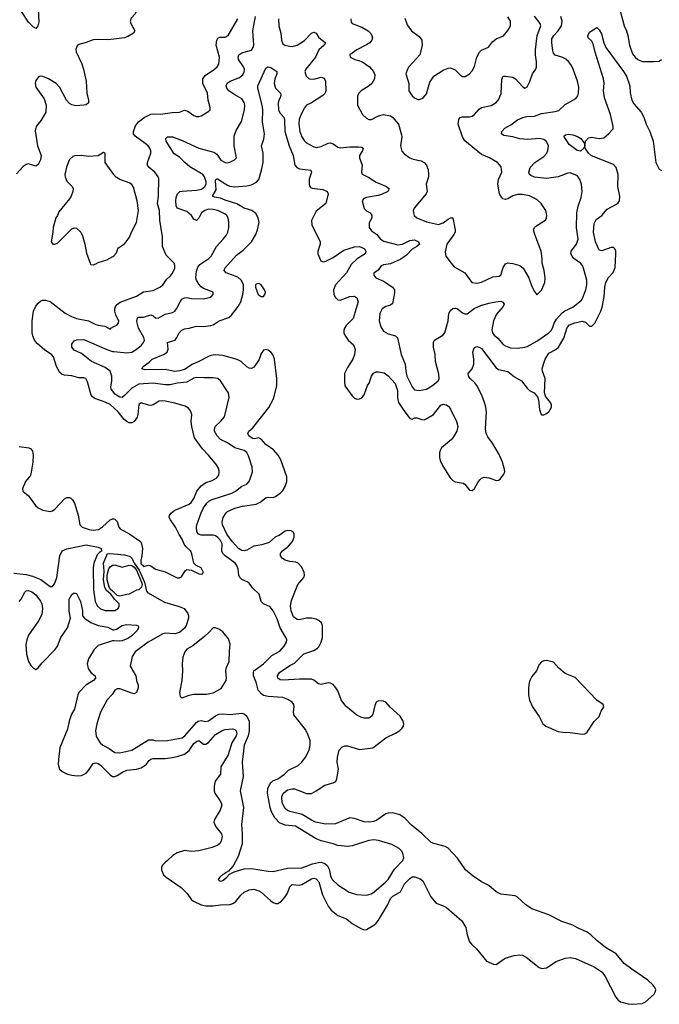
# Model space of a CAD drawing. Header units: inches. Extents: x 2323201 to 2563958, y 895391 to 1023096.
# Tile 5 of 196: x 2339216 to 2344553, y 1005609 to 1013822. Entities that reach past the tile are written whole.
import ezdxf

# ---------------------------------------------------------------- set-up
doc = ezdxf.new("R2010")
doc.units = ezdxf.units.IN
doc.header["$MEASUREMENT"] = 0
for name, color, linetype in [('C3030', 7, 'Continuous'), ('C3031', 7, 'Continuous'), ('C3040', 7, 'Continuous'), ('C3041', 7, 'Continuous')]:
    doc.layers.add(name, color=color, linetype=linetype)

msp = doc.modelspace()

# ---------------------------------------------------------------- linework, layer by layer
at = {"layer": 'C3030', "color": 5}
for points, elevation in [([(2339290.1, 1010000), (2339263.8, 1009970), (2339239.1, 1009910), (2339242.8, 1009890), (2339290, 1009850.4), (2339347.2, 1009770), (2339370, 1009750.3), (2339410, 1009730.3), (2339470, 1009720.3), (2339490, 1009724.9), (2339510, 1009739.5), (2339590, 1009825.3), (2339610, 1009835.3), (2339630, 1009835.3), (2339642.8, 1009830), (2339657, 1009817), (2339673.6, 1009790), (2339703.9, 1009690), (2339716.5, 1009610), (2339736.4, 1009590), (2339794.8, 1009570), (2339830, 1009565.5), (2339874.5, 1009570), (2339907.4, 1009592.6), (2339970, 1009650.3), (2339990, 1009658.7), (2340000, 1009657.6)], 260), ([(2339166.5, 1009206.5), (2339270, 1009195), (2339321.2, 1009181.2), (2339391.5, 1009151.5), (2339470, 1009094.9), (2339490, 1009093.4), (2339510, 1009122), (2339524.5, 1009170), (2339549.9, 1009350), (2339570, 1009392.8), (2339610, 1009409.1), (2339770, 1009443.2), (2339870, 1009421.1), (2339895.5, 1009410), (2339899.1, 1009390), (2339881.1, 1009378.9), (2339862.8, 1009357.2), (2339835.3, 1009290), (2339828.1, 1009250), (2339832.4, 1009067.6), (2339845, 1008970), (2339866, 1008930), (2339890, 1008908.1), (2339930, 1008893.4), (2340000, 1008893)], 240), ([(2340000, 1008997.3), (2339974.8, 1009030), (2339940.2, 1009060.2), (2339925.8, 1009085.8), (2339915.1, 1009150), (2339921.1, 1009221.1), (2339914.4, 1009290), (2339949.7, 1009370.3), (2340000, 1009366.1)], 240), ([(2340000, 1009046.2), (2339974.2, 1009070), (2339961.1, 1009090), (2339945.1, 1009150), (2339946.1, 1009190), (2339958.9, 1009241.1), (2339970, 1009258.4), (2339988.9, 1009271.1), (2340000, 1009273.1)], 220), ([(2339210, 1008969.3), (2339230, 1008990.3), (2339256.5, 1009043.5), (2339270, 1009057.6), (2339290, 1009059.8), (2339316.2, 1009050), (2339350, 1009025), (2339390, 1008972.3), (2339399.1, 1008950), (2339406.3, 1008910), (2339400.2, 1008859.8), (2339372.6, 1008807.4), (2339290, 1008688.2), (2339273.9, 1008650), (2339265.9, 1008610), (2339271.6, 1008530), (2339289.4, 1008470), (2339310, 1008436.1), (2339330, 1008414.3), (2339350, 1008403.1), (2339370, 1008414.6), (2339402.4, 1008457.6), (2339512.1, 1008570), (2339530, 1008596.9), (2339559, 1008670), (2339613.9, 1008750), (2339640.4, 1008830), (2339628, 1008888), (2339629.8, 1008990), (2339650, 1009026.7), (2339670, 1009040.4), (2339690, 1009035.5), (2339722.4, 1008970), (2339739.8, 1008890), (2339739.6, 1008850), (2339756.9, 1008830), (2339810, 1008793.4), (2339870, 1008768.7), (2339950, 1008755.9), (2339992.6, 1008732.6), (2340000, 1008733.7)], 220), ([(2340000, 1008641), (2339990, 1008641.4), (2339870, 1008601.2), (2339835.9, 1008570), (2339788.6, 1008490), (2339778.9, 1008450), (2339787.5, 1008410), (2339810, 1008378), (2339844.4, 1008350), (2339847.2, 1008330), (2339830.3, 1008310), (2339768.3, 1008270), (2339710.3, 1008210), (2339701.8, 1008190), (2339672.4, 1008070), (2339647.5, 1008030), (2339628.4, 1007970), (2339615.4, 1007904.6), (2339551.3, 1007750), (2339538.6, 1007650), (2339538, 1007610), (2339548.9, 1007570), (2339570, 1007550.3), (2339613.4, 1007530), (2339650, 1007519.7), (2339695, 1007515), (2339730, 1007518.2), (2339770, 1007537.8), (2339790, 1007560.2), (2339822.2, 1007610), (2339830, 1007617), (2339850, 1007622.6), (2339870, 1007617.2), (2339890, 1007604.2), (2339970, 1007522.2), (2339990, 1007510.1), (2340000, 1007509.6)], 220), ([(2340000, 1008215.8), (2339986.5, 1008193.5), (2339946.3, 1008150), (2339890, 1008046.6), (2339859, 1007950), (2339848.9, 1007890), (2339853.4, 1007850), (2339861.3, 1007830), (2339888.5, 1007790), (2339910, 1007772.2), (2339963.2, 1007743.2), (2340000, 1007716.3)], 240)]:
    msp.add_lwpolyline(points, dxfattribs=dict(at, elevation=elevation))
at = {"layer": 'C3031', "color": 5}
for points, elevation in [([(2339370.4, 1013910), (2339374.7, 1013805.3), (2339367.3, 1013770), (2339350, 1013749.4), (2339330, 1013759.5), (2339290, 1013800.7), (2339230, 1013889.6)], 240), ([(2340000, 1013659.3), (2339950, 1013653.8), (2339870, 1013657.5), (2339830, 1013654.4), (2339770, 1013630.8), (2339710, 1013615.8), (2339694.9, 1013605.1), (2339683.7, 1013576.3), (2339686.2, 1013553.8), (2339734.8, 1013454.8), (2339748.2, 1013410), (2339770.2, 1013310), (2339776, 1013210), (2339790.5, 1013150), (2339790, 1013129), (2339770, 1013112.7), (2339751.7, 1013108.3), (2339684.2, 1013104.2), (2339650, 1013111.6), (2339630, 1013123.6), (2339606.3, 1013150), (2339550, 1013257), (2339519.5, 1013290), (2339456, 1013330), (2339410, 1013349.5), (2339390, 1013352.3), (2339373.7, 1013346.3), (2339350, 1013315.3), (2339345.5, 1013290), (2339350, 1013258), (2339420.6, 1013160.6), (2339437.6, 1013110), (2339433.4, 1013050), (2339394.7, 1012985.3), (2339352.7, 1012930), (2339344.8, 1012895.2), (2339365.3, 1012770), (2339393.6, 1012690), (2339390, 1012654), (2339370, 1012615.1), (2339350, 1012599.5), (2339290, 1012618.7), (2339270, 1012615.1), (2339243.4, 1012596.6), (2339190, 1012536)], 260), ([(2340000, 1012531.3), (2339929.5, 1012629.5), (2339928.4, 1012708.4), (2339914.6, 1012714.6), (2339870, 1012685.2), (2339790, 1012680.9), (2339729.4, 1012689.4), (2339673.2, 1012686.8), (2339659.1, 1012680.9), (2339630, 1012655.3), (2339607.1, 1012592.9), (2339592.4, 1012530), (2339594.9, 1012510), (2339610, 1012476), (2339654, 1012430), (2339662, 1012410), (2339659.5, 1012390), (2339644.2, 1012350), (2339631, 1012329), (2339541.1, 1012218.9), (2339530, 1012188.7), (2339516, 1012170), (2339494.8, 1012090), (2339493.4, 1012050), (2339478.8, 1011970), (2339491, 1011951), (2339510, 1011950.8), (2339530, 1011958.8), (2339650, 1012078.8), (2339670, 1012087.3), (2339690, 1012084), (2339724.9, 1012050), (2339739.2, 1012019.2), (2339759.5, 1011950), (2339773.8, 1011873.8), (2339802.8, 1011790), (2339810, 1011781), (2339830, 1011776), (2339850, 1011786.8), (2339870, 1011797.3), (2339941.5, 1011818.5), (2339994.2, 1011845.8), (2340000, 1011852.2)], 280), ([(2340000, 1010584.7), (2339970, 1010612.3), (2339930, 1010632.8), (2339842.8, 1010662.8), (2339819.7, 1010679.7), (2339811.6, 1010690), (2339782.6, 1010802.6), (2339767.9, 1010827.9), (2339750, 1010835.1), (2339710, 1010834.7), (2339650, 1010851.5), (2339590, 1010857.6), (2339570, 1010862.9), (2339550, 1010878), (2339522, 1010930), (2339498.5, 1011010), (2339481.7, 1011030), (2339426.5, 1011066.5), (2339360.7, 1011120.7), (2339338.5, 1011150), (2339324.5, 1011184.5), (2339319.8, 1011210), (2339320.6, 1011310), (2339331.6, 1011390), (2339350, 1011433.4), (2339370, 1011458.9), (2339390, 1011473.7), (2339410, 1011482.4), (2339430, 1011483.8), (2339470, 1011470.4), (2339595.1, 1011375.1), (2339647.5, 1011347.5), (2339690.8, 1011330.8), (2339790, 1011310.2), (2339850, 1011278.9), (2339870, 1011272.9), (2339925.6, 1011265.6), (2339970, 1011241), (2339975.1, 1011250), (2340000, 1011262)], 260), ([(2340000, 1010712.7), (2339979.9, 1010739.9), (2339976.3, 1010756.3), (2339984.2, 1010810), (2339984.7, 1010850), (2339969.9, 1010890), (2339930, 1010921.2), (2339815.9, 1010970), (2339730, 1011038), (2339670, 1011066.2), (2339650.7, 1011090), (2339650, 1011115.8), (2339670, 1011143.2), (2339690, 1011151.7), (2339750, 1011153.8), (2339943.7, 1011070), (2339990, 1011055.4), (2340000, 1011054.5)], 240), ([(2339210, 1010260.9), (2339291, 1010250), (2339310, 1010241.6), (2339323.9, 1010223.9), (2339327.4, 1010190), (2339324.4, 1010130), (2339309.2, 1010030.8), (2339298.9, 1010010), (2339290.1, 1010000)], 260)]:
    msp.add_lwpolyline(points, dxfattribs=dict(at, elevation=elevation))
at = {"layer": 'C3040', "color": 5}
for points, elevation in [([(2340000, 1009657.6), (2340010, 1009656.5), (2340030, 1009635.5), (2340042, 1009590), (2340055.2, 1009575.2), (2340135.5, 1009530), (2340215.4, 1009475.4), (2340230, 1009460.7), (2340239.1, 1009410), (2340236, 1009350), (2340225.9, 1009310), (2340227.2, 1009292.8), (2340230, 1009283.1), (2340247.9, 1009267.9), (2340250, 1009260.7), (2340290, 1009273.4), (2340310, 1009267.3), (2340350, 1009239.3), (2340430, 1009216.5), (2340530, 1009166), (2340550, 1009166.7), (2340565.8, 1009174.2), (2340595.6, 1009224.4), (2340610, 1009236.3), (2340650.6, 1009230.6), (2340710, 1009198.8), (2340730, 1009196), (2340740.4, 1009199.6), (2340748.7, 1009210), (2340730, 1009248.7), (2340689.3, 1009269.3), (2340669.5, 1009289.5), (2340653.2, 1009366.8), (2340642.7, 1009390), (2340604.9, 1009424.9), (2340588, 1009448), (2340572.3, 1009490), (2340547, 1009527), (2340516.8, 1009590), (2340473.8, 1009650), (2340464.1, 1009670), (2340464.5, 1009690), (2340481.1, 1009710), (2340509.7, 1009730), (2340630, 1009782), (2340646.2, 1009793.8), (2340670, 1009829), (2340694.1, 1009890), (2340730, 1009935.2), (2340770, 1009962.9), (2340821.6, 1009978.4), (2340860.1, 1010000)], 260), ([(2340000, 1007716.3), (2340010, 1007709), (2340050, 1007706.7), (2340150, 1007730.3), (2340290, 1007816.6), (2340330, 1007814.7), (2340350, 1007806.5), (2340450, 1007809.2), (2340570, 1007832.9), (2340594.8, 1007850), (2340690, 1007960.2), (2340703.5, 1007970), (2340730, 1007976.9), (2340770, 1007969.3), (2340790, 1007974.5), (2340850, 1008016.6), (2340878.4, 1008030), (2340910, 1008033.5), (2340970, 1008026.2), (2341070, 1008037), (2341090, 1008031.9), (2341110, 1008013.6), (2341129, 1007970), (2341130.1, 1007890), (2341122, 1007850), (2341088.8, 1007770), (2341071.7, 1007630), (2341081.3, 1007510), (2341056.4, 1007390), (2341082.3, 1007250), (2341067.2, 1007110), (2341072.8, 1007030), (2341072, 1006948), (2341038, 1006842), (2340995.6, 1006764.4), (2340959.3, 1006720.7), (2340938, 1006710), (2340923.5, 1006696.5), (2340910, 1006692.7), (2340886, 1006670), (2340871.3, 1006650), (2340880.7, 1006640.7), (2340890, 1006636), (2340910, 1006642.8), (2340944, 1006670), (2340965.2, 1006694.8), (2341004.5, 1006715.5), (2341090, 1006738), (2341150, 1006741.5), (2341290, 1006719.2), (2341330, 1006717.6), (2341450, 1006746.2), (2341570, 1006748.6), (2341659.4, 1006780.6), (2341710, 1006793.6), (2341730, 1006794.4), (2341763, 1006783), (2341783.3, 1006763.3), (2341796.6, 1006736.6), (2341810, 1006680.5), (2341823.5, 1006650), (2341870, 1006606), (2341966, 1006546), (2341990, 1006535.8), (2342030, 1006525.8), (2342110, 1006519.6), (2342148.6, 1006531.4), (2342170, 1006544.9), (2342271.3, 1006630), (2342290, 1006650.4), (2342343.6, 1006736.4), (2342411.8, 1006810), (2342419.6, 1006830), (2342412.8, 1006870), (2342402.4, 1006890), (2342382.9, 1006910), (2342321.8, 1006941.8), (2342210, 1006975.3), (2342170, 1006980.9), (2342130, 1006976.8), (2341990, 1006931), (2341950, 1006925.1), (2341870, 1006932.8), (2341830, 1006948), (2341730, 1006971.8), (2341690, 1006990.9), (2341515.6, 1007095.6), (2341430, 1007104.9), (2341384, 1007124), (2341343.7, 1007163.7), (2341316.2, 1007216.2), (2341305, 1007250), (2341284.3, 1007370), (2341287.2, 1007410), (2341298.7, 1007441.3), (2341310, 1007458), (2341327.6, 1007472.4), (2341370, 1007491.4), (2341424.4, 1007530), (2341458.1, 1007561.9), (2341538.5, 1007601.5), (2341570.7, 1007629.3), (2341601.1, 1007670), (2341629.7, 1007730), (2341638, 1007770), (2341639.2, 1007810), (2341620.9, 1007860.9), (2341600.4, 1007900.4), (2341503.5, 1008023.5), (2341500.7, 1008050), (2341507, 1008090), (2341502, 1008110), (2341489.3, 1008130), (2341452.7, 1008152.7), (2341410, 1008168.4), (2341290, 1008176.3), (2341250, 1008186.1), (2341235.6, 1008195.6), (2341205.7, 1008230), (2341190, 1008296.2), (2341167, 1008350), (2341165.4, 1008374.6), (2341170.7, 1008390), (2341180, 1008400), (2341250, 1008450.2), (2341320.7, 1008519.3), (2341386.4, 1008553.6), (2341422.8, 1008597.2), (2341442, 1008630), (2341443.5, 1008650), (2341437.7, 1008670), (2341388.4, 1008748.4), (2341363.5, 1008823.5), (2341331.5, 1008891.5), (2341305.8, 1008925.8), (2341250.9, 1008950.9), (2341230, 1008969.4), (2341214.7, 1009030), (2341160.5, 1009080.5), (2341130, 1009122), (2341114.3, 1009134.3), (2341070, 1009153.7), (2341052.6, 1009170), (2341045.3, 1009190), (2341038.7, 1009238.7), (2341027.2, 1009270), (2341013.7, 1009290), (2340930.7, 1009350), (2340910.6, 1009370), (2340903.6, 1009390), (2340904, 1009450), (2340890, 1009479.3), (2340870, 1009503.9), (2340850, 1009516.7), (2340830, 1009521.2), (2340730, 1009521.3), (2340708.7, 1009530), (2340693.8, 1009553.8), (2340690.7, 1009590), (2340694.4, 1009610), (2340728.8, 1009710), (2340749.2, 1009750.8), (2340778.5, 1009790), (2340794.9, 1009805.1), (2340820.7, 1009819.3), (2340986.7, 1009873.3), (2341016.1, 1009890), (2341069.3, 1009930.7), (2341112.1, 1009947.9), (2341130.7, 1009970), (2341141.4, 1010000)], 240), ([(2340000, 1007509.6), (2340010, 1007509), (2340030, 1007516.6), (2340073.2, 1007546.8), (2340110, 1007562.8), (2340190, 1007571.5), (2340230, 1007583), (2340269.8, 1007610), (2340295.7, 1007644.3), (2340310, 1007655.3), (2340330, 1007660.1), (2340430, 1007659.1), (2340487.2, 1007667.2), (2340530, 1007676.1), (2340590, 1007696.8), (2340630, 1007726.3), (2340670, 1007783.7), (2340690, 1007802.4), (2340710, 1007808.6), (2340750, 1007779.8), (2340770, 1007779.2), (2340790, 1007793.5), (2340850, 1007858.7), (2340910, 1007895.1), (2340930, 1007902.1), (2340990, 1007908.5), (2341010, 1007901.8), (2341021.2, 1007890), (2341027.1, 1007870), (2341021.7, 1007850), (2340986.5, 1007790), (2340955.6, 1007690), (2340893.4, 1007590), (2340890.1, 1007530), (2340847.5, 1007470), (2340837.7, 1007430), (2340838.3, 1007390), (2340843.5, 1007370), (2340886.8, 1007310), (2340897.2, 1007290), (2340901.1, 1007270), (2340888.3, 1007230), (2340840.9, 1007150), (2340836.5, 1007130), (2340851, 1007090), (2340900.6, 1007030), (2340905.4, 1007010), (2340896.3, 1006970), (2340884.3, 1006950), (2340870, 1006937.7), (2340822.2, 1006917.8), (2340710, 1006890.7), (2340650, 1006883.5), (2340590, 1006891.6), (2340530, 1006873.1), (2340492.2, 1006850), (2340450, 1006807.8), (2340425.5, 1006790), (2340406.4, 1006770), (2340399.5, 1006750), (2340399.5, 1006730), (2340416.5, 1006690), (2340438.3, 1006670), (2340563.5, 1006583.5), (2340613.1, 1006533.1), (2340650, 1006480.6), (2340664.7, 1006470), (2340730, 1006440.2), (2340770, 1006430.9), (2340830, 1006430.8), (2340890, 1006438.8), (2340970, 1006441.5), (2340994.7, 1006450), (2341015.2, 1006464.8), (2341060, 1006520), (2341090, 1006545.5), (2341130, 1006563.9), (2341170, 1006568.4), (2341210, 1006557.1), (2341230, 1006545.4), (2341310, 1006471.4), (2341330, 1006458.6), (2341350, 1006451.4), (2341370, 1006451.5), (2341399.7, 1006470), (2341430, 1006506.3), (2341450, 1006536.5), (2341471, 1006589), (2341490, 1006608.3), (2341550, 1006604.4), (2341570, 1006608.6), (2341650, 1006655.3), (2341670, 1006661.8), (2341690, 1006656.2), (2341711.7, 1006631.7), (2341743.2, 1006523.2), (2341790, 1006428.5), (2341815.4, 1006395.4), (2341870, 1006351.4), (2341941.5, 1006321.5), (2341990, 1006283.6), (2342062.6, 1006242.6), (2342090, 1006231.8), (2342110, 1006232), (2342170, 1006270.2), (2342190, 1006286.7), (2342210, 1006312.6), (2342284.7, 1006435.3), (2342310, 1006492.8), (2342330, 1006510.8), (2342393.2, 1006546.8), (2342426.6, 1006613.4), (2342470, 1006659.3), (2342490, 1006672.6), (2342513.5, 1006673.5), (2342557.1, 1006657.1), (2342578.4, 1006638.4), (2342646.3, 1006506.3), (2342690, 1006451.8), (2342750.2, 1006430.2), (2342775.6, 1006415.6), (2342905.4, 1006305.4), (2342937.5, 1006250), (2342948.6, 1006190), (2342970.2, 1006130), (2342985.3, 1006110), (2343029.4, 1006069.4), (2343110.6, 1005970), (2343170, 1005944.6), (2343190, 1005942.6), (2343265.2, 1005994.8), (2343342.6, 1006017.4), (2343390, 1006021.2), (2343410, 1006018.1), (2343441.4, 1006001.4), (2343550, 1005916.5), (2343572.5, 1005907.5), (2343610, 1005912.4), (2343693, 1005967), (2343765.8, 1005994.2), (2343810, 1005998.6), (2343852.1, 1005992.1), (2344010, 1005922.3), (2344076.7, 1005876.7), (2344101.1, 1005841.1), (2344190.2, 1005670.2), (2344210, 1005643.1), (2344228, 1005630), (2344293.2, 1005613.2), (2344330, 1005609.4), (2344410, 1005617.2), (2344437.3, 1005630), (2344510, 1005694.4), (2344519.2, 1005710), (2344522.3, 1005730), (2344516.4, 1005750), (2344502.6, 1005770), (2344456.9, 1005810), (2344322, 1005902), (2344259.6, 1005950), (2344192, 1006030), (2344102.8, 1006082.8), (2344030, 1006141.3), (2343981.3, 1006190), (2343950, 1006210.8), (2343870, 1006246.2), (2343830, 1006269.8), (2343738.8, 1006298.8), (2343630, 1006354.8), (2343490, 1006405.3), (2343438.8, 1006438.8), (2343370, 1006501.7), (2343350, 1006513.5), (2343230, 1006528.8), (2343190, 1006547.4), (2343130, 1006599.3), (2343070, 1006631.4), (2342998.8, 1006678.8), (2342936.4, 1006730), (2342870, 1006827.1), (2342790, 1006912), (2342766.2, 1006926.2), (2342670, 1006949.8), (2342650, 1006960.4), (2342570, 1007034.3), (2342483.8, 1007103.8), (2342430, 1007162), (2342388.6, 1007188.6), (2342330, 1007205.7), (2342290, 1007203.8), (2342270, 1007197.1), (2342195.1, 1007144.9), (2342170, 1007135.3), (2342130, 1007129.4), (2342090, 1007131.8), (2342010, 1007160.2), (2341970, 1007165.2), (2341850, 1007113.5), (2341768.6, 1007111.4), (2341684.4, 1007130), (2341650, 1007145.6), (2341573, 1007193), (2341470, 1007218.5), (2341450, 1007226), (2341430, 1007242.2), (2341405.7, 1007290), (2341402.5, 1007337.5), (2341404.5, 1007350), (2341416.3, 1007370), (2341450, 1007397.4), (2341490, 1007407.4), (2341510, 1007406.3), (2341610, 1007367.8), (2341650, 1007369.1), (2341690, 1007389), (2341761.8, 1007438.2), (2341830, 1007456), (2341852.7, 1007467.3), (2341861.5, 1007490), (2341874.6, 1007570), (2341865, 1007630), (2341867.9, 1007672.1), (2341882, 1007730), (2341904.6, 1007755.4), (2341930, 1007766.7), (2341950, 1007766.5), (2342050, 1007735.2), (2342160.9, 1007750), (2342270, 1007833.4), (2342352.3, 1007870), (2342387.7, 1007892.3), (2342407.6, 1007912.4), (2342417.4, 1007930), (2342421, 1007950), (2342416.4, 1007970), (2342390, 1008012.8), (2342307.5, 1008087.5), (2342270, 1008129.6), (2342250, 1008137.4), (2342210, 1008140.5), (2342191.4, 1008128.6), (2342177.6, 1008102.4), (2342163.5, 1008030), (2342152.3, 1008010), (2342130, 1007995.9), (2342090, 1007995.2), (2342063.1, 1008003.1), (2342030, 1008022), (2341936.3, 1008096.3), (2341896.8, 1008150), (2341870, 1008224.5), (2341854.7, 1008250), (2341830, 1008276), (2341810, 1008287.4), (2341790, 1008289.8), (2341730, 1008277.8), (2341710, 1008282.8), (2341670, 1008313), (2341650, 1008320.2), (2341550, 1008320.7), (2341413.1, 1008313.1), (2341390, 1008315.5), (2341368.7, 1008328.7), (2341367.4, 1008350), (2341382.9, 1008377.1), (2341470, 1008434.7), (2341510, 1008454.9), (2341587.5, 1008532.5), (2341670, 1008561.8), (2341700.8, 1008579.2), (2341711.8, 1008590), (2341730, 1008628.9), (2341742.5, 1008670), (2341741.3, 1008770), (2341733.3, 1008790), (2341713, 1008810), (2341690, 1008821.6), (2341650, 1008831), (2341610, 1008829.5), (2341550, 1008815.9), (2341530, 1008819.5), (2341500.9, 1008840.9), (2341479.8, 1008890), (2341474.6, 1008930), (2341483.8, 1008976.2), (2341535.1, 1009110), (2341587.6, 1009170), (2341592.8, 1009190), (2341589.7, 1009210), (2341570, 1009256.2), (2341538.4, 1009290), (2341518.6, 1009298.6), (2341470, 1009303.1), (2341430, 1009314.7), (2341408.2, 1009328.2), (2341399.6, 1009339.6), (2341392.8, 1009350), (2341392.8, 1009370), (2341409, 1009391), (2341459.7, 1009430), (2341492.6, 1009470), (2341506, 1009506), (2341505.4, 1009530), (2341496.3, 1009550), (2341479.6, 1009559.6), (2341450, 1009561.2), (2341430, 1009554.8), (2341379.4, 1009520.6), (2341350, 1009508.4), (2341297.4, 1009462.6), (2341236.8, 1009443.2), (2341168.3, 1009431.7), (2341110, 1009397.2), (2341090, 1009391), (2341070, 1009394.5), (2341041.3, 1009410), (2340990, 1009466.4), (2340944.7, 1009530), (2340908.2, 1009610), (2340904.7, 1009630), (2340913, 1009670), (2340938.3, 1009710), (2340950, 1009720.3), (2341010, 1009748.1), (2341074.5, 1009765.5), (2341190, 1009779.8), (2341223.1, 1009796.9), (2341270, 1009834), (2341290, 1009839), (2341330, 1009837.8), (2341350, 1009844.8), (2341390, 1009872.8), (2341410, 1009894.4), (2341430, 1009928.9), (2341444.5, 1009970), (2341445.2, 1010000)], 220), ([(2342808.8, 1010000), (2342810, 1009998), (2342830, 1009978.4), (2342850, 1009968.5), (2342916.5, 1009956.5), (2342930, 1009948), (2342970, 1009897.1), (2342990, 1009896.4), (2343010, 1009912.7), (2343037.6, 1009962.4), (2343055.3, 1009984.7), (2343070, 1009997.3), (2343076.4, 1010000)], 220), ([(2343133.2, 1010000), (2343190, 1009979), (2343210, 1009980.3), (2343225.1, 1009990), (2343232.8, 1010000)], 220), ([(2340000, 1009366.1), (2340090, 1009358.5), (2340130, 1009348.5), (2340141, 1009341), (2340152, 1009332), (2340170.6, 1009290), (2340211.4, 1009231.4), (2340257.2, 1009130), (2340274.3, 1009054.3), (2340283.3, 1009043.3), (2340423.7, 1008963.7), (2340547.6, 1008927.6), (2340586.7, 1008910), (2340617.3, 1008870), (2340624.7, 1008850), (2340624.5, 1008830), (2340605.4, 1008770), (2340590, 1008747.4), (2340550, 1008710.9), (2340510, 1008700.8), (2340430, 1008704.1), (2340410, 1008699.9), (2340286.7, 1008630), (2340178, 1008550), (2340154, 1008510), (2340137.6, 1008430), (2340184.9, 1008350), (2340190.6, 1008310), (2340203, 1008270), (2340203, 1008250), (2340190.6, 1008210), (2340170, 1008199.3), (2340150, 1008203.7), (2340050, 1008241.5), (2340030, 1008241.5), (2340008.7, 1008230), (2340000, 1008215.8)], 240), ([(2340000, 1009273.1), (2340010, 1009274.9), (2340070, 1009256.2), (2340130, 1009273.6), (2340150, 1009270), (2340170, 1009254.6), (2340190, 1009229.8), (2340232.3, 1009130), (2340237, 1009110), (2340233.4, 1009090), (2340210, 1009067.3), (2340190, 1009062.8), (2340130, 1009031.2), (2340110, 1009026.8), (2340050, 1009013.6), (2340030, 1009018.5), (2340000, 1009046.2)], 220), ([(2340000, 1008893), (2340010, 1008892.9), (2340037.8, 1008910), (2340045.5, 1008930), (2340045.2, 1008950), (2340007.5, 1008987.5), (2340000, 1008997.3)], 240), ([(2340000, 1008733.7), (2340022.8, 1008737.2), (2340070, 1008768.4), (2340110, 1008778.5), (2340191.5, 1008771.5), (2340204.9, 1008764.9), (2340208.2, 1008750), (2340197.4, 1008730), (2340150, 1008682.7), (2340118.1, 1008661.9), (2340070, 1008642.3), (2340050, 1008639), (2340000, 1008641)], 220)]:
    msp.add_lwpolyline(points, dxfattribs=dict(at, elevation=elevation))
for points, elevation in [([(2340850, 1008749), (2340830, 1008749), (2340794.8, 1008710), (2340759.9, 1008680.1), (2340660.3, 1008599.7), (2340609.3, 1008570.7), (2340594, 1008550), (2340576.1, 1008503.9), (2340570.4, 1008450), (2340574.4, 1008390), (2340568.7, 1008310), (2340547.7, 1008210), (2340556, 1008176), (2340570, 1008166), (2340630, 1008188.4), (2340670, 1008197), (2340775.6, 1008195.6), (2340830, 1008206), (2340895.5, 1008244.5), (2340937.6, 1008310), (2340942.4, 1008330), (2340935.3, 1008390), (2340942, 1008418), (2340964.7, 1008470), (2340965.6, 1008554.4), (2340973.2, 1008613.2), (2340958, 1008658), (2340910, 1008715.3), (2340877.5, 1008737.5)], 260), ([(2343610, 1008476), (2343590, 1008474.7), (2343570, 1008465.1), (2343550, 1008444.5), (2343528.4, 1008390), (2343490, 1008343.7), (2343472, 1008310), (2343466.7, 1008290), (2343460.7, 1008250), (2343460.2, 1008190), (2343470, 1008147.3), (2343494.9, 1008090), (2343550.3, 1008010), (2343581.7, 1007950), (2343606, 1007930), (2343710, 1007884.1), (2343750, 1007878.2), (2343810, 1007877.3), (2343910, 1007861.7), (2343930, 1007865.3), (2343950, 1007878.4), (2344010, 1007968.2), (2344051.8, 1008010), (2344066.2, 1008053.8), (2344089.2, 1008090), (2344084, 1008110), (2344030, 1008147.3), (2343850, 1008335.6), (2343767.8, 1008370), (2343714.1, 1008414.1), (2343670, 1008462.4)], 220)]:
    msp.add_lwpolyline(points, close=True, dxfattribs=dict(at, elevation=elevation))
at = {"layer": 'C3041', "color": 5}
for points, elevation in [([(2340000, 1013938.3), (2340070, 1013920.2), (2340150, 1013912.3), (2340187.7, 1013890), (2340178, 1013870), (2340145.1, 1013834.9), (2340138, 1013810), (2340143.2, 1013790), (2340176.4, 1013730), (2340166, 1013710), (2340119.3, 1013680.7), (2340090.7, 1013669.3), (2340000, 1013659.3)], 260), ([(2344212.6, 1013950), (2344259.5, 1013770), (2344278.4, 1013730), (2344290, 1013691.3), (2344303.1, 1013610), (2344330, 1013538), (2344350, 1013510.4), (2344374, 1013490), (2344410, 1013472.4), (2344507.8, 1013472.2), (2344550, 1013477.3), (2344569.6, 1013490.4)], 240), ([(2340000, 1011054.5), (2340110, 1011044.2), (2340150, 1011049.4), (2340188.6, 1011070), (2340232.5, 1011107.5), (2340249.8, 1011130), (2340256.5, 1011150), (2340252.2, 1011170), (2340205.9, 1011250), (2340194.1, 1011305.9), (2340195.5, 1011324.5), (2340202.7, 1011337.3), (2340210, 1011342), (2340250, 1011342), (2340310, 1011359.7), (2340330, 1011352.3), (2340350, 1011334.9), (2340370, 1011332.4), (2340430, 1011366), (2340490, 1011378.8), (2340509.7, 1011390), (2340525.1, 1011410), (2340553.3, 1011470), (2340569.9, 1011490.1), (2340590, 1011501.5), (2340610, 1011504.1), (2340650, 1011497.2), (2340750, 1011494.4), (2340810, 1011507.7), (2340829, 1011530), (2340828.7, 1011550), (2340750, 1011579.1), (2340730, 1011593.3), (2340710, 1011616.8), (2340691.3, 1011650), (2340686, 1011670), (2340690, 1011724.9), (2340702.6, 1011757.4), (2340719.9, 1011780.1), (2340794, 1011830), (2340812.8, 1011850), (2340857.2, 1011930), (2340914.5, 1011990), (2340938.1, 1012021.9), (2340951.7, 1012050), (2340960.7, 1012090), (2340962, 1012130), (2340955.5, 1012170), (2340944.4, 1012190), (2340930, 1012200.8), (2340870, 1012229.8), (2340830, 1012238.9), (2340790, 1012240.3), (2340760.3, 1012230), (2340733.8, 1012210), (2340710, 1012167.3), (2340690, 1012146.3), (2340670, 1012157.7), (2340648.9, 1012190), (2340610, 1012221), (2340529, 1012249), (2340521, 1012270), (2340518, 1012310), (2340521.4, 1012338.6), (2340531.6, 1012370), (2340552, 1012388), (2340570, 1012393), (2340690, 1012400.1), (2340731.9, 1012408.1), (2340761.5, 1012430), (2340770.4, 1012450), (2340770.9, 1012470), (2340757.8, 1012510), (2340743, 1012530), (2340634.7, 1012594.7), (2340592.5, 1012630), (2340550, 1012674.5), (2340504, 1012704), (2340437.7, 1012810), (2340435.6, 1012830), (2340450, 1012844.4), (2340490, 1012844.6), (2340570, 1012815.6), (2340710, 1012750.2), (2340835.8, 1012715.8), (2340859.3, 1012699.3), (2340894.9, 1012650), (2340930, 1012630.3), (2340950, 1012628.9), (2340970, 1012634), (2341008.2, 1012651.8), (2341024.5, 1012670), (2341005.4, 1012770), (2341004.2, 1012850), (2341022.4, 1012897.6), (2341066.4, 1012973.6), (2341092.4, 1013070), (2341095.3, 1013110), (2341090, 1013131.8), (2341070, 1013162.2), (2341010, 1013194.9), (2340959.8, 1013230), (2340943.7, 1013250), (2340938.2, 1013270), (2340946.1, 1013293.9), (2340971.2, 1013308.8), (2341050, 1013339.8), (2341076.9, 1013363.1), (2341090, 1013386), (2341091.3, 1013410), (2341082.3, 1013430), (2341041.8, 1013490), (2341038.5, 1013510), (2341043.5, 1013530), (2341070, 1013545.5), (2341150, 1013569.2), (2341164.5, 1013590), (2341168, 1013610), (2341160.3, 1013730), (2341182.3, 1013850)], 240), ([(2341374.1, 1013830), (2341377.4, 1013770), (2341395.2, 1013710), (2341399.7, 1013650), (2341410, 1013621.3), (2341429.3, 1013609.3), (2341470, 1013601.2), (2341490, 1013599.5), (2341530, 1013608.5), (2341592.8, 1013647.2), (2341650, 1013708.9), (2341670, 1013719), (2341690, 1013710.4), (2341710, 1013676.9), (2341766.4, 1013630), (2341757, 1013610), (2341710.3, 1013570), (2341684.9, 1013510), (2341604.4, 1013410), (2341594.4, 1013390), (2341605.3, 1013350), (2341630, 1013328.9), (2341670, 1013327), (2341730, 1013343.1), (2341755.4, 1013335.4), (2341768.5, 1013308.5), (2341768.9, 1013230), (2341764.2, 1013210), (2341744.4, 1013190), (2341650, 1013129), (2341610.1, 1013109.9), (2341592.8, 1013087.2), (2341565.2, 1013034.8), (2341547.3, 1012990), (2341545, 1012950), (2341553.5, 1012890), (2341570, 1012843.7), (2341590, 1012813.1), (2341610, 1012794.9), (2341670, 1012761.1), (2341690, 1012754.9), (2341730, 1012764.2), (2341790, 1012792.8), (2341810, 1012794.3), (2341830, 1012787.4), (2341870, 1012759.6), (2341890, 1012752.3), (2341970, 1012761), (2342042.4, 1012762.4), (2342070, 1012757.4), (2342080.4, 1012750), (2342075.3, 1012730), (2342050.3, 1012690), (2342050.3, 1012670), (2342074, 1012610), (2342066.7, 1012550), (2342074.6, 1012534.6), (2342130, 1012505.3), (2342190, 1012466), (2342277.3, 1012430), (2342299.1, 1012410), (2342287.7, 1012390), (2342235.8, 1012364.2), (2342205.4, 1012354.6), (2342110, 1012339.2), (2342088, 1012330), (2342072.2, 1012310), (2342090, 1012248), (2342110, 1012228.4), (2342139.1, 1012210), (2342154.4, 1012190), (2342154, 1012170), (2342131.8, 1012128.2), (2342130.3, 1012090), (2342150, 1012061.7), (2342194.2, 1012034.2), (2342226.5, 1011990), (2342254.4, 1011974.4), (2342370, 1011943.7), (2342410, 1011951), (2342470, 1011981.2), (2342510, 1011986.7), (2342543.7, 1011970), (2342552, 1011950), (2342528.8, 1011930), (2342490, 1011908.2), (2342443, 1011857), (2342396.3, 1011823.7), (2342310, 1011785.7), (2342250, 1011778), (2342230.6, 1011770), (2342207.1, 1011732.9), (2342171, 1011709), (2342170.8, 1011690), (2342186.8, 1011670), (2342250, 1011640.3), (2342298.7, 1011610), (2342327, 1011590), (2342342.3, 1011570), (2342343.4, 1011543.4), (2342325.3, 1011454.7), (2342310, 1011439.7), (2342270, 1011431.1), (2342238.9, 1011410), (2342221.3, 1011370), (2342215.8, 1011310), (2342230, 1011259.1), (2342250, 1011225.3), (2342290, 1011202.4), (2342350, 1011186.4), (2342368.9, 1011168.9), (2342399.8, 1011030), (2342432, 1010950), (2342436.3, 1010890), (2342445.1, 1010850), (2342490, 1010760.5), (2342510, 1010735.8), (2342550.2, 1010730.2), (2342610, 1010739.6), (2342660.7, 1010770), (2342706.6, 1010810), (2342715.1, 1010824.9), (2342714.3, 1010865.7), (2342685.6, 1010970), (2342681.2, 1011030), (2342668.7, 1011091.3), (2342668.6, 1011131.4), (2342677, 1011150), (2342747.6, 1011190), (2342763.5, 1011210), (2342789.7, 1011310), (2342795.1, 1011370), (2342810, 1011396.4), (2342830, 1011413.1), (2342850, 1011416.5), (2342870, 1011410.3), (2342910, 1011377.8), (2342930, 1011368), (2342950, 1011368), (2343006.4, 1011413.6), (2343062.3, 1011437.7), (2343130, 1011457.4), (2343188.1, 1011468.1), (2343230, 1011473.4), (2343246.8, 1011466.8), (2343257.7, 1011450), (2343250.3, 1011430), (2343193.8, 1011366.2), (2343169.1, 1011310.9), (2343156.4, 1011236.4), (2343159.7, 1011210), (2343173.4, 1011190), (2343206.1, 1011166.1), (2343250, 1011113.1), (2343270, 1011100.3), (2343310, 1011085.5), (2343370, 1011082.6), (2343430, 1011090.3), (2343450, 1011096.9), (2343530, 1011141.1), (2343630, 1011210.3), (2343650, 1011228.9), (2343662.4, 1011250), (2343675.5, 1011290), (2343695.4, 1011324.6), (2343742.6, 1011377.4), (2343765.6, 1011394.4), (2343830, 1011424.4), (2343900.4, 1011479.6), (2343910, 1011490.5), (2343939.8, 1011570), (2343948.8, 1011611.2), (2343948.9, 1011650), (2343920.7, 1011750), (2343910.5, 1011770.5), (2343894, 1011790), (2343839.8, 1011830), (2343824.1, 1011850), (2343815.5, 1011870), (2343816.1, 1011890), (2343862.2, 1011950), (2343875.2, 1011990), (2343862.3, 1012090), (2343865, 1012210), (2343874.2, 1012265.8), (2343901.5, 1012338.5), (2343907.9, 1012390), (2343902.8, 1012450), (2343890, 1012489.6), (2343870, 1012518.7), (2343810, 1012543.6), (2343790, 1012542.4), (2343708, 1012512), (2343610, 1012498.7), (2343509.9, 1012509.9), (2343481.4, 1012521.4), (2343469.6, 1012530), (2343464, 1012550), (2343475.6, 1012590), (2343514.5, 1012630), (2343590, 1012682), (2343612.8, 1012710), (2343621.6, 1012730), (2343626.8, 1012770), (2343610, 1012806.8), (2343590, 1012821.8), (2343550.8, 1012830.8), (2343456.2, 1012823.8), (2343390, 1012827.3), (2343330, 1012845.2), (2343254.9, 1012854.9), (2343235.1, 1012870), (2343238.7, 1012890), (2343263.1, 1012916.9), (2343314.3, 1012945.7), (2343370, 1012985.5), (2343413, 1013007), (2343445.9, 1013014.1), (2343510, 1013017.2), (2343570, 1013039.1), (2343684.5, 1013055.5), (2343715.2, 1013064.8), (2343766.7, 1013113.3), (2343855.6, 1013164.4), (2343873.4, 1013186.6), (2343879.7, 1013210), (2343880.7, 1013259.3), (2343869.7, 1013310), (2343834.3, 1013410), (2343819.6, 1013439.6), (2343794.4, 1013474.4), (2343773.2, 1013493.2), (2343746.6, 1013506.6), (2343684.8, 1013524.8), (2343670, 1013543.6), (2343664.1, 1013564.1), (2343654.5, 1013630), (2343656.4, 1013663.6), (2343671.6, 1013690), (2343709.8, 1013730), (2343737.1, 1013770), (2343743.1, 1013810), (2343731.6, 1013850)], 240), ([(2341978.5, 1013830), (2341980.5, 1013800.5), (2341989.1, 1013789.1), (2342070, 1013760.3), (2342122, 1013730), (2342143, 1013710), (2342153, 1013690), (2342160.5, 1013670), (2342154.9, 1013650), (2342138, 1013630), (2342110, 1013611), (2342028.7, 1013570), (2341970.5, 1013530), (2341973.4, 1013510), (2341983.4, 1013503.4), (2342010.8, 1013490), (2342070, 1013473.4), (2342135.8, 1013430), (2342168.7, 1013390), (2342177.6, 1013362.4), (2342177, 1013330), (2342154.4, 1013290), (2342130.4, 1013270), (2342065.5, 1013230), (2342046, 1013210), (2342035.6, 1013184.4), (2342034.4, 1013110), (2342077.1, 1013030), (2342110, 1012999.3), (2342129.1, 1012989.1), (2342150, 1012990.3), (2342210, 1013021.2), (2342250, 1013030.2), (2342310, 1013019.6), (2342330, 1013007.2), (2342375.3, 1012950), (2342401.8, 1012861.8), (2342404.2, 1012844.2), (2342394.2, 1012770), (2342405.5, 1012725.5), (2342423.8, 1012703.8), (2342470, 1012669), (2342498.4, 1012658.4), (2342565.2, 1012645.2), (2342591.4, 1012631.4), (2342610.3, 1012610), (2342624, 1012570), (2342627.1, 1012530), (2342625.8, 1012510), (2342606.9, 1012450), (2342614.4, 1012390), (2342607.8, 1012370), (2342506.4, 1012250), (2342499.5, 1012230), (2342500.3, 1012210), (2342508.5, 1012190), (2342530.4, 1012170), (2342610, 1012135), (2342710, 1012114.6), (2342750, 1012128), (2342790, 1012159.1), (2342810, 1012168.8), (2342830.2, 1012170.2), (2342850.2, 1012070), (2342848.9, 1012050), (2342839, 1012030), (2342778.5, 1011950), (2342765.9, 1011885.9), (2342770.4, 1011850.4), (2342814.9, 1011790), (2342841.6, 1011761.6), (2342930, 1011710.4), (2342989.1, 1011629.1), (2343030, 1011623.1), (2343070, 1011631.7), (2343162.5, 1011677.5), (2343216.6, 1011683.4), (2343230, 1011690.8), (2343250, 1011754), (2343270, 1011786.4), (2343290, 1011792.9), (2343331.4, 1011788.6), (2343390, 1011771.5), (2343416.5, 1011750), (2343463.6, 1011670), (2343490, 1011597.3), (2343510, 1011554.8), (2343530, 1011526), (2343570, 1011566), (2343582, 1011590), (2343596.2, 1011630), (2343599.6, 1011670), (2343592.8, 1011730), (2343575.6, 1011790), (2343576.5, 1011830), (2343567.3, 1011890), (2343512.8, 1012030), (2343503.6, 1012070), (2343511.3, 1012088.7), (2343521.4, 1012098.6), (2343590, 1012140.5), (2343604.7, 1012155.3), (2343611.8, 1012170), (2343613.6, 1012190), (2343606.3, 1012230), (2343567.3, 1012290), (2343530, 1012322.4), (2343470, 1012352.4), (2343410, 1012364.7), (2343370, 1012364.4), (2343330, 1012353.5), (2343290, 1012327.7), (2343270, 1012321), (2343248.2, 1012328.2), (2343230, 1012349.6), (2343219.8, 1012370), (2343205.3, 1012450), (2343209.7, 1012490), (2343237.6, 1012550), (2343233.6, 1012593.6), (2343202.7, 1012630), (2343134.5, 1012670), (2343070, 1012698.8), (2342930, 1012811), (2342910, 1012843.6), (2342872.9, 1012950), (2342878.9, 1012990), (2342890, 1013006), (2342908.6, 1013011.4), (2342970, 1013011.3), (2342990, 1013017.8), (2343010, 1013030.3), (2343050, 1013074.9), (2343070, 1013089.1), (2343150, 1013106.5), (2343192.3, 1013130), (2343210, 1013152.4), (2343234.3, 1013205.7), (2343238, 1013322), (2343249.7, 1013350.3), (2343270, 1013351.8), (2343330, 1013343.6), (2343353.7, 1013330), (2343410, 1013263.8), (2343430, 1013250.5), (2343450, 1013262), (2343473.4, 1013306.6), (2343494.7, 1013370), (2343521.3, 1013410), (2343528.2, 1013430), (2343528.3, 1013470), (2343519.2, 1013530), (2343520.3, 1013570), (2343534.1, 1013690), (2343563.1, 1013770), (2343558.9, 1013790), (2343510.7, 1013850.7)], 260), ([(2342430, 1013834), (2342450, 1013778.8), (2342484, 1013730), (2342550, 1013682), (2342570.4, 1013650), (2342573.7, 1013610), (2342553.1, 1013530), (2342462.4, 1013430), (2342450.4, 1013410), (2342438.7, 1013370), (2342462.3, 1013290), (2342462.4, 1013230), (2342490, 1013187.7), (2342510, 1013170.5), (2342536.8, 1013156.8), (2342550, 1013156.3), (2342570, 1013164), (2342585.6, 1013174.4), (2342610, 1013204), (2342638.9, 1013301.1), (2342670, 1013350.8), (2342750, 1013401.6), (2342790, 1013418), (2342810, 1013419.1), (2342830, 1013413.4), (2342850, 1013404.9), (2342890, 1013362), (2342910, 1013348), (2342931.7, 1013348.3), (2342969.6, 1013370.4), (2342990, 1013394.8), (2343009.7, 1013430.3), (2343030.8, 1013510), (2343051, 1013550), (2343070, 1013569), (2343126, 1013594), (2343161.7, 1013638.3), (2343190, 1013661.3), (2343252.8, 1013687.2), (2343290, 1013730.6), (2343309.7, 1013770), (2343310.9, 1013810), (2343290, 1013845.1)], 280), ([(2340000, 1011262), (2340025.6, 1011274.4), (2340041, 1011290), (2340043.5, 1011310), (2340018.1, 1011358.1), (2340009.8, 1011390.2), (2340008.9, 1011410), (2340014.6, 1011430), (2340031, 1011449), (2340054.1, 1011465.9), (2340190, 1011515.3), (2340250, 1011553.4), (2340330, 1011562), (2340390, 1011594.9), (2340410, 1011610.4), (2340442.2, 1011657.8), (2340474.3, 1011685.7), (2340490, 1011707.3), (2340509.6, 1011750), (2340511.5, 1011771.5), (2340503.7, 1011790), (2340438.6, 1011858.6), (2340407.3, 1011930), (2340406.6, 1012010), (2340384.5, 1012150), (2340381.7, 1012230), (2340365.6, 1012290), (2340374.5, 1012350), (2340376.8, 1012496.8), (2340371.6, 1012511.6), (2340343.9, 1012550), (2340296.8, 1012590), (2340283.1, 1012610), (2340280.7, 1012630), (2340309.8, 1012710), (2340309.8, 1012730), (2340301.2, 1012750), (2340286.8, 1012770), (2340263.8, 1012790), (2340178.7, 1012850), (2340165.5, 1012870), (2340164.5, 1012890), (2340182.5, 1012937.5), (2340207.6, 1012970), (2340253.9, 1013006.1), (2340310, 1013033.7), (2340330, 1013037.7), (2340390, 1013035.1), (2340486.8, 1013046.8), (2340550, 1013049.3), (2340590, 1013066.7), (2340620, 1013060), (2340670, 1013022.4), (2340690, 1013014.4), (2340710, 1013014.4), (2340730, 1013019.5), (2340786.5, 1013053.5), (2340805.2, 1013070), (2340805.6, 1013090), (2340788.3, 1013150), (2340782.7, 1013210), (2340743.8, 1013290), (2340744.7, 1013330), (2340762.9, 1013357.1), (2340840.4, 1013410), (2340862.7, 1013430), (2340876.8, 1013450), (2340881.8, 1013510), (2340854, 1013610), (2340859.2, 1013650), (2340870, 1013668.4), (2340884.4, 1013675.6), (2340930, 1013675.6), (2340955.4, 1013690), (2341036.5, 1013830)], 260), ([(2343232.8, 1010000), (2343256, 1010030), (2343262.4, 1010050), (2343261.2, 1010070), (2343245.3, 1010130), (2343215.8, 1010195.8), (2343161.7, 1010290), (2343121.8, 1010341.8), (2343108.1, 1010370), (2343101, 1010410), (2343109.9, 1010550.1), (2343105, 1010590), (2343093.8, 1010630), (2343071.6, 1010690), (2343029.2, 1010770), (2343013.4, 1010793.4), (2342973.7, 1010830), (2342960.2, 1010850), (2342958.9, 1010870), (2342990, 1010910.3), (2343005, 1010950), (2343005.4, 1010990), (2342995.8, 1011050), (2343004, 1011076), (2343013.2, 1011086.8), (2343030, 1011095.3), (2343050, 1011091.4), (2343070, 1011080.2), (2343190, 1010919.1), (2343210, 1010905.6), (2343290, 1010887.1), (2343344.1, 1010844.1), (2343402, 1010810), (2343450, 1010748.5), (2343470, 1010730.4), (2343509.1, 1010709.1), (2343535.6, 1010675.6), (2343545.7, 1010650), (2343553.4, 1010570), (2343566, 1010530), (2343570, 1010526), (2343590, 1010526), (2343610, 1010536), (2343630, 1010551), (2343642.7, 1010570), (2343652, 1010590), (2343652, 1010610), (2343646, 1010630), (2343618.6, 1010658.6), (2343602.8, 1010682.8), (2343594.3, 1010710), (2343599.3, 1010830), (2343578, 1010890), (2343576.5, 1010910), (2343585.2, 1010950), (2343601.2, 1010990), (2343630, 1011040.7), (2343689.9, 1011070.1), (2343710.8, 1011089.2), (2343755.2, 1011164.8), (2343784.6, 1011255.4), (2343803.2, 1011276.8), (2343847.2, 1011292.8), (2343910, 1011307.2), (2343937.9, 1011297.9), (2343970, 1011266), (2343990, 1011265.4), (2344015.9, 1011290), (2344065.3, 1011390), (2344075.1, 1011424.9), (2344093.4, 1011510), (2344097.7, 1011590), (2344107, 1011630), (2344130, 1011670.4), (2344167.3, 1011712.7), (2344184.4, 1011755.6), (2344190.9, 1011870), (2344189.6, 1011890), (2344182, 1011910), (2344170, 1011920.7), (2344150, 1011920.5), (2344072.9, 1011892.9), (2344050, 1011899.7), (2344019.9, 1011970), (2344004, 1012050), (2344010, 1012120.7), (2344024.4, 1012155.6), (2344072.5, 1012187.5), (2344117.3, 1012242.7), (2344196.4, 1012283.6), (2344210, 1012294.4), (2344219.2, 1012310), (2344222.9, 1012350), (2344206.8, 1012430), (2344210.6, 1012530), (2344192.4, 1012590), (2344170, 1012615.3), (2343987.8, 1012687.8), (2343962.2, 1012710), (2343934, 1012750), (2343930, 1012768.7), (2343923.8, 1012750), (2343895.1, 1012724.9), (2343866, 1012730), (2343800.9, 1012780.9), (2343757.2, 1012850), (2343770, 1012860.7), (2343794.2, 1012865.8), (2343830, 1012860.9), (2343870, 1012849), (2343898.7, 1012830), (2343928, 1012790), (2343930, 1012774), (2343936.9, 1012810), (2343962.2, 1012837.8), (2343990, 1012842.6), (2344050, 1012830.2), (2344090, 1012837.8), (2344129.6, 1012870), (2344167.9, 1012912.1), (2344168.1, 1012931.9), (2344145.2, 1013030), (2344095.9, 1013170), (2344087.3, 1013230), (2344091.5, 1013291.5), (2344088.2, 1013330), (2344016.8, 1013550), (2344002, 1013622), (2343990, 1013643.7), (2343959, 1013670), (2343957.2, 1013690), (2343966, 1013710), (2343970, 1013718), (2344030, 1013758), (2344050, 1013738), (2344070, 1013704.7), (2344090.3, 1013630), (2344107, 1013590), (2344253.8, 1013390), (2344278.5, 1013350), (2344306.7, 1013270), (2344308.9, 1013211.1), (2344323.5, 1013150), (2344340, 1013120), (2344400.7, 1013050), (2344423.5, 1013010), (2344443.2, 1012950), (2344472.5, 1012890), (2344500.9, 1012810), (2344524.7, 1012630), (2344550, 1012574.8), (2344570, 1012562.8)], 220), ([(2341445.2, 1010000), (2341445.4, 1010010), (2341395.9, 1010150), (2341373.5, 1010190), (2341333.2, 1010233.2), (2341270, 1010278.4), (2341230, 1010324.4), (2341210, 1010335.4), (2341173.9, 1010326.1), (2341157, 1010330), (2341128, 1010350), (2341119.6, 1010370), (2341127, 1010390), (2341161, 1010419), (2341293.2, 1010586.8), (2341330, 1010653.4), (2341343.1, 1010690), (2341360.3, 1010770), (2341361, 1010830), (2341340.7, 1010990), (2341326.6, 1011030), (2341311.9, 1011050), (2341290, 1011065.1), (2341270.7, 1011070.7), (2341250, 1011064.7), (2341230, 1011038.7), (2341212.8, 1010987.2), (2341198.3, 1010961.7), (2341170, 1010922.4), (2341150, 1010914), (2341130, 1010915.6), (2341110, 1010927.4), (2341063.5, 1010970), (2341030, 1010987.4), (2340910, 1011020.4), (2340850, 1011025.9), (2340810, 1011022.1), (2340790, 1011014), (2340710, 1010970.6), (2340653.8, 1010946.2), (2340590, 1010903.7), (2340550, 1010892.4), (2340510, 1010888.1), (2340430, 1010903), (2340262.8, 1010902.8), (2340236, 1010910), (2340246, 1010930), (2340295.2, 1010964.8), (2340320.5, 1010990), (2340415.1, 1011030), (2340447.3, 1011050), (2340454.9, 1011074.9), (2340449.4, 1011130), (2340512.3, 1011150), (2340527.6, 1011170), (2340545.6, 1011210), (2340567.7, 1011232.3), (2340590, 1011242.3), (2340630, 1011248.2), (2340690, 1011265), (2340750, 1011263.5), (2340810, 1011270.2), (2340830, 1011277.8), (2340878.7, 1011310), (2340961.8, 1011338.2), (2340983.4, 1011356.6), (2341039, 1011430), (2341060.3, 1011470), (2341078.7, 1011530), (2341084.2, 1011570), (2341082.4, 1011610), (2341073.6, 1011630), (2341062.7, 1011650), (2341034.8, 1011674.8), (2340938.4, 1011710), (2340920.5, 1011730), (2340928.4, 1011750), (2341023.3, 1011856.7), (2341079.9, 1011900.1), (2341150, 1011968.2), (2341185.6, 1012030), (2341200.3, 1012070), (2341212.9, 1012130), (2341206.6, 1012170), (2341185.3, 1012205.3), (2341154, 1012230), (2341090, 1012250.8), (2341027.1, 1012287.1), (2340930, 1012315.9), (2340890, 1012333), (2340841.9, 1012341.9), (2340823.1, 1012350), (2340856.4, 1012403.6), (2340850, 1012482), (2340851.1, 1012488.9), (2340864.2, 1012495.8), (2340870, 1012495.8), (2340882.9, 1012482.9), (2340950, 1012442.3), (2340970, 1012434), (2341010, 1012427.9), (2341110, 1012436.5), (2341150, 1012445.4), (2341191.9, 1012468.1), (2341209.9, 1012490.1), (2341233.6, 1012566.4), (2341246.3, 1012630), (2341248, 1012710), (2341231.9, 1012770), (2341253.9, 1012826.1), (2341258.6, 1012870), (2341242.4, 1012970), (2341243.8, 1013070), (2341239.3, 1013110), (2341202, 1013250), (2341202.2, 1013270), (2341270, 1013417.3), (2341290, 1013428), (2341310, 1013422.4), (2341362, 1013390), (2341360.9, 1013370), (2341343.8, 1013330), (2341337.8, 1013290), (2341351, 1013251), (2341392.2, 1013210), (2341395.4, 1013195.4), (2341390.3, 1013170.3), (2341378.2, 1013150), (2341372.9, 1013127.1), (2341375.6, 1013070), (2341386.1, 1013046.1), (2341418.5, 1013010), (2341425.8, 1012990), (2341427.6, 1012890), (2341463.8, 1012770), (2341498.7, 1012690), (2341511.1, 1012610), (2341529.1, 1012590), (2341550, 1012579), (2341645.9, 1012565.9), (2341650.2, 1012550), (2341632.1, 1012492.1), (2341630.2, 1012450.2), (2341635.3, 1012430), (2341643, 1012423), (2341657, 1012417), (2341746.3, 1012406.3), (2341780.4, 1012390), (2341789.1, 1012370), (2341769, 1012290), (2341690, 1012224.2), (2341650, 1012148), (2341652.3, 1012110), (2341721.8, 1011970), (2341721.8, 1011950), (2341702.3, 1011890), (2341703.6, 1011870), (2341727.2, 1011810), (2341750, 1011803.2), (2341770, 1011807.6), (2341830, 1011839.8), (2341920.7, 1011899.3), (2342010, 1011928), (2342050, 1011930.1), (2342070, 1011923.2), (2342091.9, 1011910), (2342102.6, 1011890), (2342099.6, 1011870), (2342031.4, 1011828.6), (2341980.7, 1011779.3), (2341942.7, 1011710), (2341851.9, 1011610), (2341834.8, 1011570), (2341837.8, 1011530), (2341850, 1011505.3), (2341870, 1011486.5), (2341890, 1011482.2), (2341970, 1011514.3), (2342010, 1011516), (2342030, 1011503.1), (2342039.3, 1011470), (2341999.4, 1011330), (2341940.2, 1011270), (2341926.1, 1011250), (2341919.4, 1011230), (2341919.4, 1011210), (2341927.3, 1011190), (2341956.1, 1011150), (2342000.6, 1011110), (2342014, 1011070), (2342008.7, 1011030), (2341995.6, 1010990), (2341950, 1010921.3), (2341927.2, 1010870), (2341925.1, 1010805.1), (2341930, 1010768.4), (2341990, 1010683.8), (2342010, 1010666.4), (2342030, 1010658), (2342050, 1010659.1), (2342070, 1010668), (2342090, 1010693.4), (2342116.8, 1010770), (2342130.6, 1010790), (2342150.8, 1010849.2), (2342166.5, 1010873.5), (2342190, 1010884.6), (2342210, 1010885.9), (2342256, 1010876), (2342290, 1010851.5), (2342348.3, 1010788.3), (2342368.4, 1010730), (2342368.9, 1010668.9), (2342377.4, 1010630), (2342414, 1010570), (2342470, 1010496.3), (2342490, 1010490.5), (2342510, 1010500.3), (2342530, 1010502.2), (2342570, 1010486.7), (2342590, 1010485.4), (2342608.5, 1010491.5), (2342668.7, 1010530), (2342730, 1010605.8), (2342750, 1010615.2), (2342776.4, 1010610), (2342795.2, 1010595.2), (2342810, 1010572.2), (2342861.1, 1010470), (2342872.1, 1010430), (2342863.5, 1010390), (2342836.2, 1010343.8), (2342818.2, 1010321.8), (2342736.4, 1010250), (2342723.1, 1010230), (2342719.6, 1010210), (2342719, 1010170), (2342724.8, 1010144.8), (2342744, 1010104), (2342808.8, 1010000)], 220), ([(2340000, 1011852.2), (2340022.5, 1011877.5), (2340033.2, 1011910), (2340040.7, 1011919.3), (2340090, 1011953), (2340105.1, 1011970), (2340131.8, 1012008.2), (2340148.2, 1012050), (2340189.8, 1012130), (2340206.2, 1012230), (2340194.8, 1012310), (2340166.5, 1012426.5), (2340150, 1012447.3), (2340130, 1012462.4), (2340050, 1012489.7), (2340024.7, 1012504.7), (2340004.7, 1012524.7), (2340000, 1012531.3)], 280), ([(2341141.4, 1010000), (2341159.3, 1010050), (2341156.1, 1010090), (2341124.7, 1010184.7), (2341111.1, 1010211.1), (2341089.6, 1010230), (2341012.1, 1010252.1), (2340950, 1010293.5), (2340890, 1010321), (2340864.6, 1010350), (2340842.5, 1010390), (2340841.2, 1010410), (2340848.7, 1010431.3), (2340892.2, 1010470), (2340924, 1010510), (2340964.5, 1010670), (2340957, 1010710), (2340945.1, 1010730), (2340890, 1010809.5), (2340868.3, 1010828.3), (2340830, 1010836), (2340753.6, 1010833.6), (2340690, 1010837.4), (2340670, 1010831.6), (2340610, 1010797.3), (2340530, 1010791.1), (2340470, 1010777.7), (2340430, 1010776.7), (2340330.7, 1010789.3), (2340210, 1010781.4), (2340150.6, 1010749.4), (2340090, 1010686.4), (2340070, 1010672), (2340050, 1010673.6), (2340010, 1010699.3), (2340000, 1010712.7)], 240), ([(2340860.1, 1010000), (2340876, 1010024), (2340881.3, 1010050), (2340877, 1010077), (2340858.7, 1010110), (2340790.6, 1010190.6), (2340741.2, 1010241.2), (2340675.3, 1010335.3), (2340651, 1010430), (2340646.9, 1010470), (2340652.4, 1010530), (2340640.1, 1010560.1), (2340622.9, 1010582.9), (2340597.2, 1010597.2), (2340510, 1010623.6), (2340430, 1010641.3), (2340410, 1010643.6), (2340380.6, 1010639.4), (2340330, 1010609.6), (2340310, 1010602.9), (2340290, 1010605.6), (2340230, 1010627.3), (2340208.4, 1010611.6), (2340202.2, 1010530), (2340194.5, 1010505.5), (2340179.3, 1010480.7), (2340170, 1010469.7), (2340150, 1010459.8), (2340130, 1010460.3), (2340110, 1010469.8), (2340086.7, 1010486.7), (2340037.7, 1010550), (2340000, 1010584.7)], 260), ([(2343076.4, 1010000), (2343090, 1010005.8), (2343130, 1010001.2), (2343133.2, 1010000)], 220)]:
    msp.add_lwpolyline(points, dxfattribs=dict(at, elevation=elevation))
at = {"layer": 'C3041', "color": 5, "elevation": 220}
msp.add_lwpolyline([(2341210, 1011622.7), (2341190, 1011617.2), (2341182.8, 1011610), (2341183, 1011590), (2341204.9, 1011530), (2341230, 1011512.4), (2341250, 1011513), (2341264.7, 1011535.3), (2341266.3, 1011550), (2341259.7, 1011570), (2341230, 1011609.5)], close=True, dxfattribs=at)

doc.saveas('drawing.dxf')
